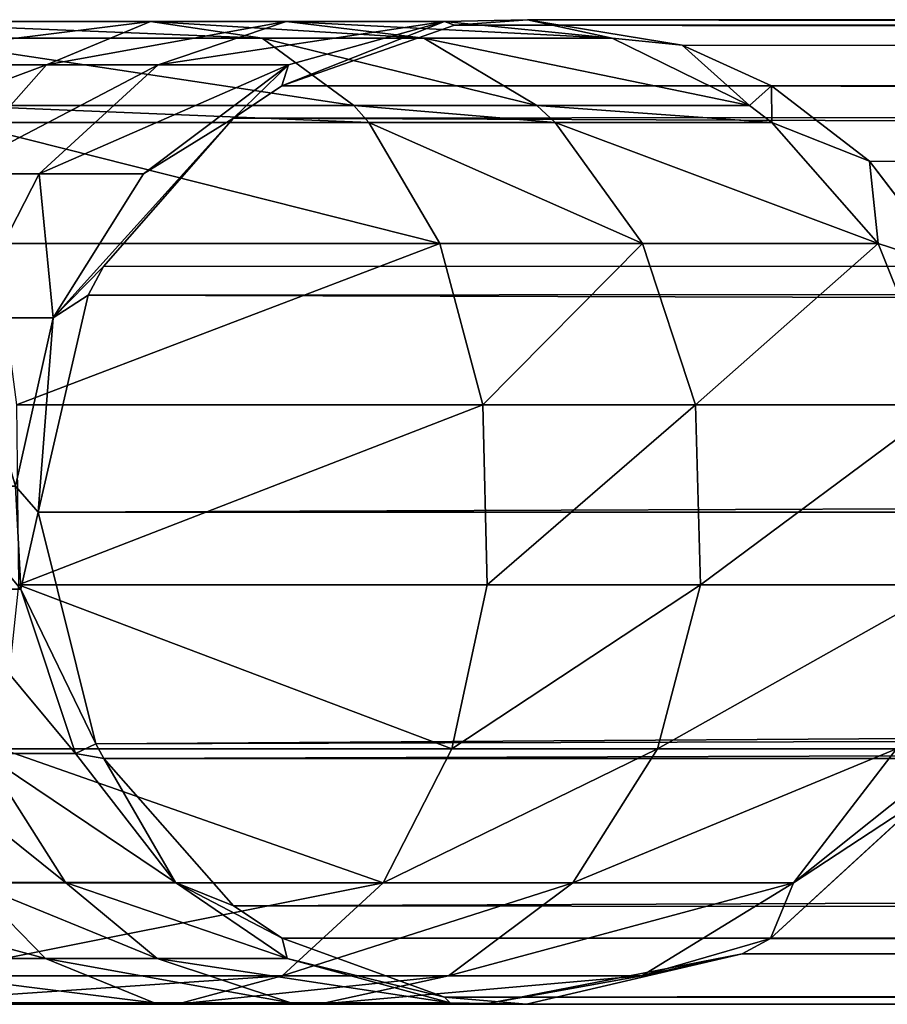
# Model space of a CAD drawing. Header units: millimetres. Extents: x 1804 to 4240, y -28 to 27.
# Tile 97 of 143: x 3429.91 to 3434.32, y -3.03 to 1.97. Entities that reach past the tile are written whole.
import ezdxf

# ---------------------------------------------------------------- set-up
doc = ezdxf.new("R2010")
doc.units = ezdxf.units.MM
doc.header["$LTSCALE"] = 25.4
doc.layers.get('0').update_dxf_attribs({"true_color": 0xff5454})

# ---------------------------------------------------------------- blocks, each defined once
blk = doc.blocks.new('MORE-EYE-7826-7825-7608-LINE.STL')
at = {"color": 18, "true_color": 0x000000}
mesh = blk.add_polyface(dxfattribs=at)
corners = [(1649.4042, 1.746, 1328.6107), (1651.178, 1.9655, 1328.5637), (1650.6499, 1.746, 1327.9231), (1649.6649, 1.9655, 1329.3989)]
mesh.append_faces([[corners[k] for k in face] for face in [(0, 1, 2), (1, 0, 3)]], dxfattribs={"vtx0": -1, "color": 18})
mesh = blk.add_polyface(dxfattribs=at)
corners = [(1649.6649, 1.9655, 1329.3989), (1651.7461, 1.8808, 1329.2531), (1651.178, 1.9655, 1328.5637), (1649.9454, 1.8808, 1330.2471)]
mesh.append_faces([[corners[k] for k in face] for face in [(0, 1, 2), (1, 0, 3)]], dxfattribs={"vtx0": -1, "color": 18})
mesh = blk.add_polyface(dxfattribs=at)
corners = [(1650.6499, 1.746, 1327.9231), (1651.8677, 1.9655, 1327.8613), (1651.2178, 1.746, 1327.3448), (1651.178, 1.9655, 1328.5637)]
mesh.append_faces([[corners[k] for k in face] for face in [(0, 1, 2), (1, 0, 3)]], dxfattribs={"vtx0": -1, "color": 18})
mesh = blk.add_polyface(dxfattribs=at)
corners = [(1651.178, 1.9655, 1328.5637), (1652.567, 1.8808, 1328.4171), (1651.8677, 1.9655, 1327.8613), (1651.7461, 1.8808, 1329.2531)]
mesh.append_faces([[corners[k] for k in face] for face in [(0, 1, 2), (1, 0, 3)]], dxfattribs={"vtx0": -1, "color": 18})
mesh = blk.add_polyface(dxfattribs=at)
corners = [(1651.2178, 1.746, 1327.3448), (1652.6704, 1.9655, 1326.3517), (1651.8787, 1.746, 1326.1019), (1651.8677, 1.9655, 1327.8613)]
mesh.append_faces([[corners[k] for k in face] for face in [(0, 1, 2), (1, 0, 3)]], dxfattribs={"vtx0": -1, "color": 18})
mesh = blk.add_polyface(dxfattribs=at)
corners = [(1652.6704, 1.9655, 1326.3517), (1651.8458, 1.6383, 1325.2058), (1651.8787, 1.746, 1326.1019)]
mesh.append_faces([[corners[k] for k in face] for face in [(0, 1, 2)]], dxfattribs={"color": 18})
mesh = blk.add_polyface(dxfattribs=at)
corners = [(1652.6704, 1.9655, 1326.3517), (1652.7219, 1.9473, 1325.3184), (1651.8458, 1.6383, 1325.2058)]
mesh.append_faces([[corners[k] for k in face] for face in [(0, 1, 2)]], dxfattribs={"color": 18})
mesh = blk.add_polyface(dxfattribs=at)
corners = [(1652.6704, 1.9655, 1326.3517), (1653.5223, 1.8808, 1326.6206), (1653.093, 1.9747, 1325.366), (1651.8677, 1.9655, 1327.8613), (1652.567, 1.8808, 1328.4171)]
mesh.append_faces([[corners[k] for k in face] for face in [(0, 1, 2), (1, 3, 4)]], dxfattribs={"vtx0": -1, "color": 18})
mesh.append_faces([[corners[k] for k in face] for face in [(1, 0, 3)]], dxfattribs={"vtx0": -1, "vtx2": -1, "color": 18})
mesh = blk.add_polyface(dxfattribs=at)
corners = [(1652.6704, 1.9655, 1326.3517), (1653.093, 1.9747, 1325.366), (1652.7219, 1.9473, 1325.3184)]
mesh.append_faces([[corners[k] for k in face] for face in [(0, 1, 2)]], dxfattribs={"color": 18})
mesh = blk.add_polyface(dxfattribs=at)
corners = [(1652.7219, 1.9473, 1325.3184), (1835.2819, 1.9747, 143.6426), (1834.0319, 1.6398, 143.5468)]
mesh.append_faces([[corners[k] for k in face] for face in [(0, 1, 2)]], dxfattribs={"color": 18})
mesh = blk.add_polyface(dxfattribs=at)
corners = [(1653.093, 1.9747, 1325.366), (1835.2819, 1.9747, 143.6426), (1652.7219, 1.9473, 1325.3184)]
mesh.append_faces([[corners[k] for k in face] for face in [(0, 1, 2)]], dxfattribs={"color": 18})
mesh = blk.add_polyface(dxfattribs=at)
corners = [(1653.093, 1.9747, 1325.366), (1836.5319, 1.6398, 143.7384), (1835.2819, 1.9747, 143.6426)]
mesh.append_faces([[corners[k] for k in face] for face in [(0, 1, 2)]], dxfattribs={"color": 18})
mesh = blk.add_polyface(dxfattribs=at)
corners = [(1653.8776, 1.8446, 1325.4667), (1836.5319, 1.6398, 143.7384), (1653.093, 1.9747, 1325.366)]
mesh.append_faces([[corners[k] for k in face] for face in [(0, 1, 2)]], dxfattribs={"color": 18})
mesh = blk.add_polyface(dxfattribs=at)
corners = [(1653.5223, 1.8808, 1326.6206), (1653.8776, 1.8446, 1325.4667), (1653.093, 1.9747, 1325.366)]
mesh.append_faces([[corners[k] for k in face] for face in [(0, 1, 2)]], dxfattribs={"color": 18})
mesh = blk.add_polyface(dxfattribs=at)
corners = [(1652.7219, 1.9473, 1325.3184), (1834.0319, 1.6398, 143.5468), (1651.8458, 1.6383, 1325.2058)]
mesh.append_faces([[corners[k] for k in face] for face in [(0, 1, 2)]], dxfattribs={"color": 18})
mesh = blk.add_polyface(dxfattribs=at)
corners = [(1649.9454, 1.8808, 1330.2471), (1652.2114, 1.5388, 1329.8176), (1651.7461, 1.8808, 1329.2531), (1650.1752, 1.5388, 1330.9417)]
mesh.append_faces([[corners[k] for k in face] for face in [(0, 1, 2), (1, 0, 3)]], dxfattribs={"vtx0": -1, "color": 18})
mesh = blk.add_polyface(dxfattribs=at)
corners = [(1651.7461, 1.8808, 1329.2531), (1653.1398, 1.5388, 1328.8723), (1652.567, 1.8808, 1328.4171), (1652.2114, 1.5388, 1329.8176)]
mesh.append_faces([[corners[k] for k in face] for face in [(0, 1, 2), (1, 0, 3)]], dxfattribs={"vtx0": -1, "color": 18})
mesh = blk.add_polyface(dxfattribs=at)
corners = [(1652.567, 1.8808, 1328.4171), (1654.22, 1.5388, 1326.8407), (1653.5223, 1.8808, 1326.6206), (1653.1398, 1.5388, 1328.8723)]
mesh.append_faces([[corners[k] for k in face] for face in [(0, 1, 2), (1, 0, 3)]], dxfattribs={"vtx0": -1, "color": 18})
mesh = blk.add_polyface(dxfattribs=at)
corners = [(1654.22, 1.5388, 1326.8407), (1653.8776, 1.8446, 1325.4667), (1653.5223, 1.8808, 1326.6206)]
mesh.append_faces([[corners[k] for k in face] for face in [(0, 1, 2)]], dxfattribs={"color": 18})
mesh = blk.add_polyface(dxfattribs=at)
corners = [(1654.3304, 1.6383, 1325.5249), (1836.5319, 1.6398, 143.7384), (1653.8776, 1.8446, 1325.4667)]
mesh.append_faces([[corners[k] for k in face] for face in [(0, 1, 2)]], dxfattribs={"color": 18})
mesh = blk.add_polyface(dxfattribs=at)
corners = [(1654.22, 1.5388, 1326.8407), (1654.3304, 1.6383, 1325.5249), (1653.8776, 1.8446, 1325.4667)]
mesh.append_faces([[corners[k] for k in face] for face in [(0, 1, 2)]], dxfattribs={"color": 18})
mesh = blk.add_polyface(dxfattribs=at)
corners = [(1649.1619, 1.1927, 1327.8782), (1650.6499, 1.746, 1327.9231), (1650.1592, 1.1927, 1327.3278), (1649.4042, 1.746, 1328.6107)]
mesh.append_faces([[corners[k] for k in face] for face in [(0, 1, 2), (1, 0, 3)]], dxfattribs={"vtx0": -1, "color": 18})
mesh = blk.add_polyface(dxfattribs=at)
corners = [(1650.1592, 1.1927, 1327.3278), (1651.2178, 1.746, 1327.3448), (1650.6138, 1.1927, 1326.8647), (1650.6499, 1.746, 1327.9231)]
mesh.append_faces([[corners[k] for k in face] for face in [(0, 1, 2), (1, 0, 3)]], dxfattribs={"vtx0": -1, "color": 18})
mesh = blk.add_polyface(dxfattribs=at)
corners = [(1650.6138, 1.1927, 1326.8647), (1651.8787, 1.746, 1326.1019), (1651.1428, 1.1927, 1325.8698), (1651.2178, 1.746, 1327.3448)]
mesh.append_faces([[corners[k] for k in face] for face in [(0, 1, 2), (1, 0, 3)]], dxfattribs={"vtx0": -1, "color": 18})
mesh = blk.add_polyface(dxfattribs=at)
corners = [(1651.8787, 1.746, 1326.1019), (1651.6002, 1.4747, 1325.1742), (1651.1428, 1.1927, 1325.8698)]
mesh.append_faces([[corners[k] for k in face] for face in [(0, 1, 2)]], dxfattribs={"color": 18})
mesh = blk.add_polyface(dxfattribs=at)
corners = [(1651.8787, 1.746, 1326.1019), (1651.8458, 1.6383, 1325.2058), (1651.6002, 1.4747, 1325.1742)]
mesh.append_faces([[corners[k] for k in face] for face in [(0, 1, 2)]], dxfattribs={"color": 18})
mesh = blk.add_polyface(dxfattribs=at)
corners = [(1651.6002, 1.4747, 1325.1742), (1834.0319, 1.6398, 143.5468), (1833.1168, 0.7247, 143.4767)]
mesh.append_faces([[corners[k] for k in face] for face in [(0, 1, 2)]], dxfattribs={"color": 18})
mesh = blk.add_polyface(dxfattribs=at)
corners = [(1651.8458, 1.6383, 1325.2058), (1834.0319, 1.6398, 143.5468), (1651.6002, 1.4747, 1325.1742)]
mesh.append_faces([[corners[k] for k in face] for face in [(0, 1, 2)]], dxfattribs={"color": 18})
mesh = blk.add_polyface(dxfattribs=at)
corners = [(1654.3336, 1.4521, 1326.8766), (1654.3304, 1.6383, 1325.5249), (1654.22, 1.5388, 1326.8407)]
mesh.append_faces([[corners[k] for k in face] for face in [(0, 1, 2)]], dxfattribs={"color": 18})
mesh = blk.add_polyface(dxfattribs=at)
corners = [(1654.3304, 1.6383, 1325.5249), (1837.447, 0.7247, 143.8085), (1836.5319, 1.6398, 143.7384)]
mesh.append_faces([[corners[k] for k in face] for face in [(0, 1, 2)]], dxfattribs={"color": 18})
mesh = blk.add_polyface(dxfattribs=at)
corners = [(1654.8281, 1.2558, 1325.5887), (1837.447, 0.7247, 143.8085), (1654.3304, 1.6383, 1325.5249)]
mesh.append_faces([[corners[k] for k in face] for face in [(0, 1, 2)]], dxfattribs={"color": 18})
mesh = blk.add_polyface(dxfattribs=at)
corners = [(1654.3336, 1.4521, 1326.8766), (1654.8281, 1.2558, 1325.5887), (1654.3304, 1.6383, 1325.5249)]
mesh.append_faces([[corners[k] for k in face] for face in [(0, 1, 2)]], dxfattribs={"color": 18})
mesh = blk.add_polyface(dxfattribs=at)
corners = [(1650.1752, 1.5388, 1330.9417), (1652.2872, 1.4521, 1329.9095), (1652.2114, 1.5388, 1329.8176), (1650.2126, 1.4521, 1331.0548)]
mesh.append_faces([[corners[k] for k in face] for face in [(0, 1, 2), (1, 0, 3)]], dxfattribs={"vtx0": -1, "color": 18})
mesh = blk.add_polyface(dxfattribs=at)
corners = [(1652.2114, 1.5388, 1329.8176), (1653.233, 1.4521, 1328.9464), (1653.1398, 1.5388, 1328.8723), (1652.2872, 1.4521, 1329.9095)]
mesh.append_faces([[corners[k] for k in face] for face in [(0, 1, 2), (1, 0, 3)]], dxfattribs={"vtx0": -1, "color": 18})
mesh = blk.add_polyface(dxfattribs=at)
corners = [(1653.1398, 1.5388, 1328.8723), (1654.3336, 1.4521, 1326.8766), (1654.22, 1.5388, 1326.8407), (1653.233, 1.4521, 1328.9464)]
mesh.append_faces([[corners[k] for k in face] for face in [(0, 1, 2), (1, 0, 3)]], dxfattribs={"vtx0": -1, "color": 18})
mesh = blk.add_polyface(dxfattribs=at)
corners = [(1650.2126, 1.4521, 1331.0548), (1652.6469, 0.8388, 1330.3458), (1652.2872, 1.4521, 1329.9095), (1650.3901, 0.8388, 1331.5916)]
mesh.append_faces([[corners[k] for k in face] for face in [(0, 1, 2), (1, 0, 3)]], dxfattribs={"vtx0": -1, "color": 18})
mesh = blk.add_polyface(dxfattribs=at)
corners = [(1651.6002, 1.4747, 1325.1742), (1650.9392, 0.7222, 1325.0894), (1650.6843, 0.4614, 1325.7251)]
mesh.append_faces([[corners[k] for k in face] for face in [(0, 1, 2)]], dxfattribs={"color": 18})
mesh = blk.add_polyface(dxfattribs=at)
corners = [(1651.6002, 1.4747, 1325.1742), (1650.6843, 0.4614, 1325.7251), (1651.1428, 1.1927, 1325.8698)]
mesh.append_faces([[corners[k] for k in face] for face in [(0, 1, 2)]], dxfattribs={"color": 18})
mesh = blk.add_polyface(dxfattribs=at)
corners = [(1651.6002, 1.4747, 1325.1742), (1833.1168, 0.7247, 143.4767), (1650.9392, 0.7222, 1325.0894)]
mesh.append_faces([[corners[k] for k in face] for face in [(0, 1, 2)]], dxfattribs={"color": 18})
mesh = blk.add_polyface(dxfattribs=at)
corners = [(1652.2872, 1.4521, 1329.9095), (1653.6757, 0.8388, 1329.2982), (1653.233, 1.4521, 1328.9464), (1652.6469, 0.8388, 1330.3458)]
mesh.append_faces([[corners[k] for k in face] for face in [(0, 1, 2), (1, 0, 3)]], dxfattribs={"vtx0": -1, "color": 18})
mesh = blk.add_polyface(dxfattribs=at)
corners = [(1653.233, 1.4521, 1328.9464), (1654.8729, 0.8388, 1327.0468), (1654.3336, 1.4521, 1326.8766), (1653.6757, 0.8388, 1329.2982)]
mesh.append_faces([[corners[k] for k in face] for face in [(0, 1, 2), (1, 0, 3)]], dxfattribs={"vtx0": -1, "color": 18})
mesh = blk.add_polyface(dxfattribs=at)
corners = [(1654.3336, 1.4521, 1326.8766), (1654.8729, 0.8388, 1327.0468), (1654.8281, 1.2558, 1325.5887)]
mesh.append_faces([[corners[k] for k in face] for face in [(0, 1, 2)]], dxfattribs={"color": 18})
mesh = blk.add_polyface(dxfattribs=at)
corners = [(1654.8281, 1.2558, 1325.5887), (1655.2384, 0.7197, 1325.6415), (1837.447, 0.7247, 143.8085)]
mesh.append_faces([[corners[k] for k in face] for face in [(0, 1, 2)]], dxfattribs={"color": 18})
mesh = blk.add_polyface(dxfattribs=at)
corners = [(1654.8281, 1.2558, 1325.5887), (1654.8729, 0.8388, 1327.0468), (1655.2384, 0.7197, 1325.6415)]
mesh.append_faces([[corners[k] for k in face] for face in [(0, 1, 2)]], dxfattribs={"color": 18})
mesh = blk.add_polyface(dxfattribs=at)
corners = [(1650.1592, 1.1927, 1327.3278), (1650.2374, 0.4614, 1326.5656), (1649.8533, 0.4614, 1326.9567), (1650.6138, 1.1927, 1326.8647)]
mesh.append_faces([[corners[k] for k in face] for face in [(0, 1, 2), (1, 0, 3)]], dxfattribs={"vtx0": -1, "color": 18})
mesh = blk.add_polyface(dxfattribs=at)
corners = [(1650.6138, 1.1927, 1326.8647), (1650.6843, 0.4614, 1325.7251), (1650.2374, 0.4614, 1326.5656), (1651.1428, 1.1927, 1325.8698)]
mesh.append_faces([[corners[k] for k in face] for face in [(0, 1, 2), (1, 0, 3)]], dxfattribs={"vtx0": -1, "color": 18})
mesh = blk.add_polyface(dxfattribs=at)
corners = [(1650.4985, 0.0197, 1331.9189), (1652.6469, 0.8388, 1330.3458), (1650.3901, 0.8388, 1331.5916), (1652.8662, 0.0197, 1330.6119)]
mesh.append_faces([[corners[k] for k in face] for face in [(0, 1, 2), (1, 0, 3)]], dxfattribs={"vtx0": -1, "color": 18})
mesh = blk.add_polyface(dxfattribs=at)
corners = [(1653.6757, 0.8388, 1329.2982), (1652.8662, 0.0197, 1330.6119), (1653.9456, 0.0197, 1329.5128), (1652.6469, 0.8388, 1330.3458)]
mesh.append_faces([[corners[k] for k in face] for face in [(0, 1, 2), (1, 0, 3)]], dxfattribs={"vtx0": -1, "color": 18})
mesh = blk.add_polyface(dxfattribs=at)
corners = [(1654.8729, 0.8388, 1327.0468), (1653.9456, 0.0197, 1329.5128), (1655.2017, 0.0197, 1327.1504), (1653.6757, 0.8388, 1329.2982)]
mesh.append_faces([[corners[k] for k in face] for face in [(0, 1, 2), (1, 0, 3)]], dxfattribs={"vtx0": -1, "color": 18})
mesh = blk.add_polyface(dxfattribs=at)
corners = [(1654.8729, 0.8388, 1327.0468), (1655.2017, 0.0197, 1327.1504), (1655.2384, 0.7197, 1325.6415)]
mesh.append_faces([[corners[k] for k in face] for face in [(0, 1, 2)]], dxfattribs={"color": 18})
mesh = blk.add_polyface(dxfattribs=at)
corners = [(1650.9392, 0.7222, 1325.0894), (1650.8616, 0.5751, 1325.0793), (1650.6843, 0.4614, 1325.7251)]
mesh.append_faces([[corners[k] for k in face] for face in [(0, 1, 2)]], dxfattribs={"color": 18})
mesh = blk.add_polyface(dxfattribs=at)
corners = [(1833.1168, 0.7247, 143.4767), (1832.8671, 0.1218, 143.4575), (1650.8616, 0.5751, 1325.0793)]
mesh.append_faces([[corners[k] for k in face] for face in [(0, 1, 2)]], dxfattribs={"color": 18})
mesh = blk.add_polyface(dxfattribs=at)
corners = [(1833.1168, 0.7247, 143.4767), (1650.8616, 0.5751, 1325.0793), (1650.9392, 0.7222, 1325.0894)]
mesh.append_faces([[corners[k] for k in face] for face in [(0, 1, 2)]], dxfattribs={"color": 18})
mesh = blk.add_polyface(dxfattribs=at)
corners = [(1650.8616, 0.5751, 1325.0793), (1832.8671, 0.1218, 143.4575), (1650.6084, -0.5253, 1325.0469)]
mesh.append_faces([[corners[k] for k in face] for face in [(0, 1, 2)]], dxfattribs={"color": 18})
mesh = blk.add_polyface(dxfattribs=at)
corners = [(1650.8616, 0.5751, 1325.0793), (1650.6084, -0.5253, 1325.0469), (1650.6843, 0.4614, 1325.7251)]
mesh.append_faces([[corners[k] for k in face] for face in [(0, 1, 2)]], dxfattribs={"color": 18})
mesh = blk.add_polyface(dxfattribs=at)
corners = [(1650.2374, 0.4614, 1326.5656), (1650.494, -0.3939, 1325.665), (1650.0813, -0.3939, 1326.4414), (1650.6843, 0.4614, 1325.7251)]
mesh.append_faces([[corners[k] for k in face] for face in [(0, 1, 2), (1, 0, 3)]], dxfattribs={"vtx0": -1, "color": 18})
mesh = blk.add_polyface(dxfattribs=at)
corners = [(1650.6843, 0.4614, 1325.7251), (1650.6084, -0.5253, 1325.0469), (1650.494, -0.3939, 1325.665)]
mesh.append_faces([[corners[k] for k in face] for face in [(0, 1, 2)]], dxfattribs={"color": 18})
mesh = blk.add_polyface(dxfattribs=at)
corners = [(1832.8671, 0.1218, 143.4575), (1832.7819, -0.5253, 143.451), (1650.6084, -0.5253, 1325.0469)]
mesh.append_faces([[corners[k] for k in face] for face in [(0, 1, 2)]], dxfattribs={"color": 18})
mesh = blk.add_polyface(dxfattribs=at)
corners = [(1650.5087, -0.8957, 1331.9498), (1652.8662, 0.0197, 1330.6119), (1650.4985, 0.0197, 1331.9189), (1652.887, -0.8957, 1330.637)]
mesh.append_faces([[corners[k] for k in face] for face in [(0, 1, 2), (1, 0, 3)]], dxfattribs={"vtx0": -1, "color": 18})
mesh = blk.add_polyface(dxfattribs=at)
corners = [(1653.9456, 0.0197, 1329.5128), (1652.887, -0.8957, 1330.637), (1653.9711, -0.8957, 1329.5331), (1652.8662, 0.0197, 1330.6119)]
mesh.append_faces([[corners[k] for k in face] for face in [(0, 1, 2), (1, 0, 3)]], dxfattribs={"vtx0": -1, "color": 18})
mesh = blk.add_polyface(dxfattribs=at)
corners = [(1655.2017, 0.0197, 1327.1504), (1653.9711, -0.8957, 1329.5331), (1655.2327, -0.8957, 1327.1603), (1653.9456, 0.0197, 1329.5128)]
mesh.append_faces([[corners[k] for k in face] for face in [(0, 1, 2), (1, 0, 3)]], dxfattribs={"vtx0": -1, "color": 18})
mesh = blk.add_polyface(dxfattribs=at)
corners = [(1650.0813, -0.3939, 1326.4414), (1650.5203, -0.9173, 1325.6733), (1650.1027, -0.9173, 1326.4585), (1650.494, -0.3939, 1325.665)]
mesh.append_faces([[corners[k] for k in face] for face in [(0, 1, 2), (1, 0, 3)]], dxfattribs={"vtx0": -1, "color": 18})
mesh = blk.add_polyface(dxfattribs=at)
corners = [(1650.494, -0.3939, 1325.665), (1650.6084, -0.5253, 1325.0469), (1650.5203, -0.9173, 1325.6733)]
mesh.append_faces([[corners[k] for k in face] for face in [(0, 1, 2)]], dxfattribs={"color": 18})
mesh = blk.add_polyface(dxfattribs=at)
corners = [(1650.6084, -0.5253, 1325.0469), (1650.9008, -1.7029, 1325.0844), (1650.5203, -0.9173, 1325.6733)]
mesh.append_faces([[corners[k] for k in face] for face in [(0, 1, 2)]], dxfattribs={"color": 18})
mesh = blk.add_polyface(dxfattribs=at)
corners = [(1832.7819, -0.5253, 143.451), (1650.9008, -1.7029, 1325.0844), (1650.6084, -0.5253, 1325.0469)]
mesh.append_faces([[corners[k] for k in face] for face in [(0, 1, 2)]], dxfattribs={"color": 18})
mesh = blk.add_polyface(dxfattribs=at)
corners = [(1832.7819, -0.5253, 143.451), (1832.8671, -1.1723, 143.4575), (1650.9008, -1.7029, 1325.0844)]
mesh.append_faces([[corners[k] for k in face] for face in [(0, 1, 2)]], dxfattribs={"color": 18})
mesh = blk.add_polyface(dxfattribs=at)
corners = [(1652.7085, -1.7275, 1330.4205), (1650.5087, -0.8957, 1331.9498), (1650.4205, -1.7275, 1331.6836), (1652.887, -0.8957, 1330.637)]
mesh.append_faces([[corners[k] for k in face] for face in [(0, 1, 2), (1, 0, 3)]], dxfattribs={"vtx0": -1, "color": 18})
mesh = blk.add_polyface(dxfattribs=at)
corners = [(1653.9711, -0.8957, 1329.5331), (1652.7085, -1.7275, 1330.4205), (1653.7516, -1.7275, 1329.3585), (1652.887, -0.8957, 1330.637)]
mesh.append_faces([[corners[k] for k in face] for face in [(0, 1, 2), (1, 0, 3)]], dxfattribs={"vtx0": -1, "color": 18})
mesh = blk.add_polyface(dxfattribs=at)
corners = [(1655.2327, -0.8957, 1327.1603), (1653.7516, -1.7275, 1329.3585), (1654.9652, -1.7275, 1327.0759), (1653.9711, -0.8957, 1329.5331)]
mesh.append_faces([[corners[k] for k in face] for face in [(0, 1, 2), (1, 0, 3)]], dxfattribs={"vtx0": -1, "color": 18})
mesh = blk.add_polyface(dxfattribs=at)
corners = [(1650.1027, -0.9173, 1326.4585), (1650.7977, -1.7524, 1325.7609), (1650.3306, -1.7524, 1326.6395), (1650.5203, -0.9173, 1325.6733)]
mesh.append_faces([[corners[k] for k in face] for face in [(0, 1, 2), (1, 0, 3)]], dxfattribs={"vtx0": -1, "color": 18})
mesh = blk.add_polyface(dxfattribs=at)
corners = [(1650.5203, -0.9173, 1325.6733), (1650.9008, -1.7029, 1325.0844), (1650.7977, -1.7524, 1325.7609)]
mesh.append_faces([[corners[k] for k in face] for face in [(0, 1, 2)]], dxfattribs={"color": 18})
mesh = blk.add_polyface(dxfattribs=at)
corners = [(1832.8671, -1.1723, 143.4575), (1650.9421, -1.7778, 1325.0897), (1650.9008, -1.7029, 1325.0844)]
mesh.append_faces([[corners[k] for k in face] for face in [(0, 1, 2)]], dxfattribs={"color": 18})
mesh = blk.add_polyface(dxfattribs=at)
corners = [(1832.8671, -1.1723, 143.4575), (1833.1168, -1.7753, 143.4767), (1650.9421, -1.7778, 1325.0897)]
mesh.append_faces([[corners[k] for k in face] for face in [(0, 1, 2)]], dxfattribs={"color": 18})
mesh = blk.add_polyface(dxfattribs=at)
corners = [(1652.3605, -2.4081, 1329.9983), (1650.4205, -1.7275, 1331.6836), (1650.2488, -2.4081, 1331.1641), (1652.7085, -1.7275, 1330.4205)]
mesh.append_faces([[corners[k] for k in face] for face in [(0, 1, 2), (1, 0, 3)]], dxfattribs={"vtx0": -1, "color": 18})
mesh = blk.add_polyface(dxfattribs=at)
corners = [(1650.9008, -1.7029, 1325.0844), (1650.9421, -1.7778, 1325.0897), (1650.7977, -1.7524, 1325.7609)]
mesh.append_faces([[corners[k] for k in face] for face in [(0, 1, 2)]], dxfattribs={"color": 18})
mesh = blk.add_polyface(dxfattribs=at)
corners = [(1653.7516, -1.7275, 1329.3585), (1652.3605, -2.4081, 1329.9983), (1653.3231, -2.4081, 1329.0181), (1652.7085, -1.7275, 1330.4205)]
mesh.append_faces([[corners[k] for k in face] for face in [(0, 1, 2), (1, 0, 3)]], dxfattribs={"vtx0": -1, "color": 18})
mesh = blk.add_polyface(dxfattribs=at)
corners = [(1654.9652, -1.7275, 1327.0759), (1653.3231, -2.4081, 1329.0181), (1654.4434, -2.4081, 1326.9111), (1653.7516, -1.7275, 1329.3585)]
mesh.append_faces([[corners[k] for k in face] for face in [(0, 1, 2), (1, 0, 3)]], dxfattribs={"vtx0": -1, "color": 18})
mesh = blk.add_polyface(dxfattribs=at)
corners = [(1654.9652, -1.7275, 1327.0759), (1654.4434, -2.4081, 1326.9111), (1655.2334, -1.779, 1325.6409)]
mesh.append_faces([[corners[k] for k in face] for face in [(0, 1, 2)]], dxfattribs={"color": 18})
mesh = blk.add_polyface(dxfattribs=at)
corners = [(1650.7471, -2.4069, 1326.9706), (1649.9291, -1.7524, 1327.0483), (1650.3306, -1.7524, 1326.6395), (1650.2675, -2.4069, 1327.459)]
mesh.append_faces([[corners[k] for k in face] for face in [(0, 1, 2), (1, 0, 3)]], dxfattribs={"vtx0": -1, "color": 18})
mesh = blk.add_polyface(dxfattribs=at)
corners = [(1650.3306, -1.7524, 1326.6395), (1651.3052, -2.4069, 1325.921), (1650.7471, -2.4069, 1326.9706), (1650.7977, -1.7524, 1325.7609)]
mesh.append_faces([[corners[k] for k in face] for face in [(0, 1, 2), (1, 0, 3)]], dxfattribs={"vtx0": -1, "color": 18})
mesh = blk.add_polyface(dxfattribs=at)
corners = [(1650.7977, -1.7524, 1325.7609), (1650.9421, -1.7778, 1325.0897), (1651.3052, -2.4069, 1325.921)]
mesh.append_faces([[corners[k] for k in face] for face in [(0, 1, 2)]], dxfattribs={"color": 18})
mesh = blk.add_polyface(dxfattribs=at)
corners = [(1833.1168, -1.7753, 143.4767), (1651.6002, -2.5253, 1325.1742), (1650.9421, -1.7778, 1325.0897)]
mesh.append_faces([[corners[k] for k in face] for face in [(0, 1, 2)]], dxfattribs={"color": 18})
mesh = blk.add_polyface(dxfattribs=at)
corners = [(1650.9421, -1.7778, 1325.0897), (1651.6002, -2.5253, 1325.1742), (1651.3052, -2.4069, 1325.921)]
mesh.append_faces([[corners[k] for k in face] for face in [(0, 1, 2)]], dxfattribs={"color": 18})
mesh = blk.add_polyface(dxfattribs=at)
corners = [(1651.6002, -2.5253, 1325.1742), (1833.1168, -1.7753, 143.4767), (1834.0319, -2.6903, 143.5468)]
mesh.append_faces([[corners[k] for k in face] for face in [(0, 1, 2)]], dxfattribs={"color": 18})
mesh = blk.add_polyface(dxfattribs=at)
corners = [(1655.2334, -1.779, 1325.6409), (1654.4434, -2.4081, 1326.9111), (1655.1132, -1.968, 1325.6254)]
mesh.append_faces([[corners[k] for k in face] for face in [(0, 1, 2)]], dxfattribs={"color": 18})
mesh = blk.add_polyface(dxfattribs=at)
corners = [(1655.1132, -1.968, 1325.6254), (1654.3258, -2.6916, 1325.5243), (1836.5319, -2.6903, 143.7384)]
mesh.append_faces([[corners[k] for k in face] for face in [(0, 1, 2)]], dxfattribs={"color": 18})
mesh = blk.add_polyface(dxfattribs=at)
corners = [(1654.4434, -2.4081, 1326.9111), (1654.3258, -2.6916, 1325.5243), (1655.1132, -1.968, 1325.6254)]
mesh.append_faces([[corners[k] for k in face] for face in [(0, 1, 2)]], dxfattribs={"color": 18})
mesh = blk.add_polyface(dxfattribs=at)
corners = [(1650.6453, -2.7931, 1327.9174), (1649.2153, -2.4069, 1328.0398), (1650.2675, -2.4069, 1327.459), (1649.4019, -2.7931, 1328.6038)]
mesh.append_faces([[corners[k] for k in face] for face in [(0, 1, 2), (1, 0, 3)]], dxfattribs={"vtx0": -1, "color": 18})
mesh = blk.add_polyface(dxfattribs=at)
corners = [(1652.3605, -2.4081, 1329.9983), (1649.9951, -2.881, 1330.3973), (1651.8468, -2.881, 1329.3752), (1650.2488, -2.4081, 1331.1641)]
mesh.append_faces([[corners[k] for k in face] for face in [(0, 1, 2), (1, 0, 3)]], dxfattribs={"vtx0": -1, "color": 18})
mesh = blk.add_polyface(dxfattribs=at)
corners = [(1651.212, -2.7931, 1327.3402), (1650.2675, -2.4069, 1327.459), (1650.7471, -2.4069, 1326.9706), (1650.6453, -2.7931, 1327.9174)]
mesh.append_faces([[corners[k] for k in face] for face in [(0, 1, 2), (1, 0, 3)]], dxfattribs={"vtx0": -1, "color": 18})
mesh = blk.add_polyface(dxfattribs=at)
corners = [(1651.8716, -2.7931, 1326.0997), (1650.7471, -2.4069, 1326.9706), (1651.3052, -2.4069, 1325.921), (1651.212, -2.7931, 1327.3402)]
mesh.append_faces([[corners[k] for k in face] for face in [(0, 1, 2), (1, 0, 3)]], dxfattribs={"vtx0": -1, "color": 18})
mesh = blk.add_polyface(dxfattribs=at)
corners = [(1651.8467, -2.6894, 1325.2058), (1651.6002, -2.5253, 1325.1742), (1834.0319, -2.6903, 143.5468), (1651.3052, -2.4069, 1325.921)]
mesh.append_faces([[corners[k] for k in face] for face in [(0, 1, 2), (1, 0, 3)]], dxfattribs={"vtx0": -1, "color": 18})
mesh = blk.add_polyface(dxfattribs=at)
corners = [(1651.8716, -2.7931, 1326.0997), (1651.3052, -2.4069, 1325.921), (1651.8467, -2.6894, 1325.2058)]
mesh.append_faces([[corners[k] for k in face] for face in [(0, 1, 2)]], dxfattribs={"color": 18})
mesh = blk.add_polyface(dxfattribs=at)
corners = [(1653.3231, -2.4081, 1329.0181), (1651.8468, -2.881, 1329.3752), (1652.6909, -2.881, 1328.5156), (1652.3605, -2.4081, 1329.9983)]
mesh.append_faces([[corners[k] for k in face] for face in [(0, 1, 2), (1, 0, 3)]], dxfattribs={"vtx0": -1, "color": 18})
mesh = blk.add_polyface(dxfattribs=at)
corners = [(1654.4434, -2.4081, 1326.9111), (1652.6909, -2.881, 1328.5156), (1653.6732, -2.881, 1326.6682), (1653.3231, -2.4081, 1329.0181)]
mesh.append_faces([[corners[k] for k in face] for face in [(0, 1, 2), (1, 0, 3)]], dxfattribs={"vtx0": -1, "color": 18})
mesh = blk.add_polyface(dxfattribs=at)
corners = [(1654.4434, -2.4081, 1326.9111), (1653.6732, -2.881, 1326.6682), (1654.3258, -2.6916, 1325.5243)]
mesh.append_faces([[corners[k] for k in face] for face in [(0, 1, 2)]], dxfattribs={"color": 18})
mesh = blk.add_polyface(dxfattribs=at)
corners = [(1652.6704, -2.9896, 1325.3116), (1651.8467, -2.6894, 1325.2058), (1834.0319, -2.6903, 143.5468)]
mesh.append_faces([[corners[k] for k in face] for face in [(0, 1, 2)]], dxfattribs={"color": 18})
mesh = blk.add_polyface(dxfattribs=at)
corners = [(1651.8716, -2.7931, 1326.0997), (1651.8467, -2.6894, 1325.2058), (1652.6704, -2.9896, 1325.3116)]
mesh.append_faces([[corners[k] for k in face] for face in [(0, 1, 2)]], dxfattribs={"color": 18})
mesh = blk.add_polyface(dxfattribs=at)
corners = [(1652.6704, -2.9896, 1325.3116), (1834.0319, -2.6903, 143.5468), (1835.2819, -3.0253, 143.6426)]
mesh.append_faces([[corners[k] for k in face] for face in [(0, 1, 2)]], dxfattribs={"color": 18})
mesh = blk.add_polyface(dxfattribs=at)
corners = [(1653.6732, -2.881, 1326.6682), (1654.1826, -2.7686, 1325.5059), (1654.3258, -2.6916, 1325.5243)]
mesh.append_faces([[corners[k] for k in face] for face in [(0, 1, 2)]], dxfattribs={"color": 18})
mesh = blk.add_polyface(dxfattribs=at)
corners = [(1654.3258, -2.6916, 1325.5243), (1654.1826, -2.7686, 1325.5059), (1835.2819, -3.0253, 143.6426)]
mesh.append_faces([[corners[k] for k in face] for face in [(0, 1, 2)]], dxfattribs={"color": 18})
mesh = blk.add_polyface(dxfattribs=at)
corners = [(1654.3258, -2.6916, 1325.5243), (1835.2819, -3.0253, 143.6426), (1836.5319, -2.6903, 143.7384)]
mesh.append_faces([[corners[k] for k in face] for face in [(0, 1, 2)]], dxfattribs={"color": 18})
mesh = blk.add_polyface(dxfattribs=at)
corners = [(1651.1971, -3.0185, 1328.5869), (1649.4019, -2.7931, 1328.6038), (1650.6453, -2.7931, 1327.9174), (1649.6743, -3.0185, 1329.4275)]
mesh.append_faces([[corners[k] for k in face] for face in [(0, 1, 2), (1, 0, 3)]], dxfattribs={"vtx0": -1, "color": 18})
mesh = blk.add_polyface(dxfattribs=at)
corners = [(1651.8912, -3.0185, 1327.88), (1650.6453, -2.7931, 1327.9174), (1651.212, -2.7931, 1327.3402), (1651.1971, -3.0185, 1328.5869)]
mesh.append_faces([[corners[k] for k in face] for face in [(0, 1, 2), (1, 0, 3)]], dxfattribs={"vtx0": -1, "color": 18})
mesh = blk.add_polyface(dxfattribs=at)
corners = [(1652.6991, -3.0185, 1326.3608), (1651.212, -2.7931, 1327.3402), (1651.8716, -2.7931, 1326.0997), (1651.8912, -3.0185, 1327.88)]
mesh.append_faces([[corners[k] for k in face] for face in [(0, 1, 2), (1, 0, 3)]], dxfattribs={"vtx0": -1, "color": 18})
mesh = blk.add_polyface(dxfattribs=at)
corners = [(1652.6991, -3.0185, 1326.3608), (1651.8716, -2.7931, 1326.0997), (1652.6704, -2.9896, 1325.3116)]
mesh.append_faces([[corners[k] for k in face] for face in [(0, 1, 2)]], dxfattribs={"color": 18})
mesh = blk.add_polyface(dxfattribs=at)
corners = [(1652.8749, -3.0253, 1326.4163), (1653.088, -3.0253, 1325.3652), (1654.1826, -2.7686, 1325.5059)]
mesh.append_faces([[corners[k] for k in face] for face in [(0, 1, 2)]], dxfattribs={"color": 18})
mesh = blk.add_polyface(dxfattribs=at)
corners = [(1653.6732, -2.881, 1326.6682), (1652.8749, -3.0253, 1326.4163), (1654.1826, -2.7686, 1325.5059)]
mesh.append_faces([[corners[k] for k in face] for face in [(0, 1, 2)]], dxfattribs={"color": 18})
mesh = blk.add_polyface(dxfattribs=at)
corners = [(1654.1826, -2.7686, 1325.5059), (1653.088, -3.0253, 1325.3652), (1835.2819, -3.0253, 143.6426)]
mesh.append_faces([[corners[k] for k in face] for face in [(0, 1, 2)]], dxfattribs={"color": 18})
mesh = blk.add_polyface(dxfattribs=at)
corners = [(1651.8468, -2.881, 1329.3752), (1649.7323, -3.0253, 1329.6025), (1651.3143, -3.0253, 1328.7292), (1649.9951, -2.881, 1330.3973)]
mesh.append_faces([[corners[k] for k in face] for face in [(0, 1, 2), (1, 0, 3)]], dxfattribs={"vtx0": -1, "color": 18})
mesh = blk.add_polyface(dxfattribs=at)
corners = [(1652.6909, -2.881, 1328.5156), (1651.3143, -3.0253, 1328.7292), (1652.0355, -3.0253, 1327.9948), (1651.8468, -2.881, 1329.3752)]
mesh.append_faces([[corners[k] for k in face] for face in [(0, 1, 2), (1, 0, 3)]], dxfattribs={"vtx0": -1, "color": 18})
mesh = blk.add_polyface(dxfattribs=at)
corners = [(1653.6732, -2.881, 1326.6682), (1652.0355, -3.0253, 1327.9948), (1652.8749, -3.0253, 1326.4163), (1652.6909, -2.881, 1328.5156)]
mesh.append_faces([[corners[k] for k in face] for face in [(0, 1, 2), (1, 0, 3)]], dxfattribs={"vtx0": -1, "color": 18})
mesh = blk.add_polyface(dxfattribs=at)
corners = [(1653.088, -3.0253, 1325.3652), (1652.6704, -2.9896, 1325.3116), (1835.2819, -3.0253, 143.6426)]
mesh.append_faces([[corners[k] for k in face] for face in [(0, 1, 2)]], dxfattribs={"color": 18})
mesh = blk.add_polyface(dxfattribs=at)
corners = [(1652.6991, -3.0185, 1326.3608), (1652.6704, -2.9896, 1325.3116), (1653.088, -3.0253, 1325.3652)]
mesh.append_faces([[corners[k] for k in face] for face in [(0, 1, 2)]], dxfattribs={"color": 18})
mesh = blk.add_polyface(dxfattribs=at)
corners = [(1651.3143, -3.0253, 1328.7292), (1649.6743, -3.0185, 1329.4275), (1651.1971, -3.0185, 1328.5869), (1649.7323, -3.0253, 1329.6025)]
mesh.append_faces([[corners[k] for k in face] for face in [(0, 1, 2), (1, 0, 3)]], dxfattribs={"vtx0": -1, "color": 18})
mesh = blk.add_polyface(dxfattribs=at)
corners = [(1652.0355, -3.0253, 1327.9948), (1651.1971, -3.0185, 1328.5869), (1651.8912, -3.0185, 1327.88), (1651.3143, -3.0253, 1328.7292)]
mesh.append_faces([[corners[k] for k in face] for face in [(0, 1, 2), (1, 0, 3)]], dxfattribs={"vtx0": -1, "color": 18})
mesh = blk.add_polyface(dxfattribs=at)
corners = [(1652.8749, -3.0253, 1326.4163), (1651.8912, -3.0185, 1327.88), (1652.6991, -3.0185, 1326.3608), (1652.0355, -3.0253, 1327.9948)]
mesh.append_faces([[corners[k] for k in face] for face in [(0, 1, 2), (1, 0, 3)]], dxfattribs={"vtx0": -1, "color": 18})
mesh = blk.add_polyface(dxfattribs=at)
corners = [(1652.8749, -3.0253, 1326.4163), (1652.6991, -3.0185, 1326.3608), (1653.088, -3.0253, 1325.3652)]
mesh.append_faces([[corners[k] for k in face] for face in [(0, 1, 2)]], dxfattribs={"color": 18})

msp = doc.modelspace()

# ---------------------------------------------------------------- block references
at = {"color": 0}
msp.add_blockref('MORE-EYE-7826-7825-7608-LINE.STL', (1779.4, 0, -34.1), dxfattribs=at)

doc.saveas('drawing.dxf')
